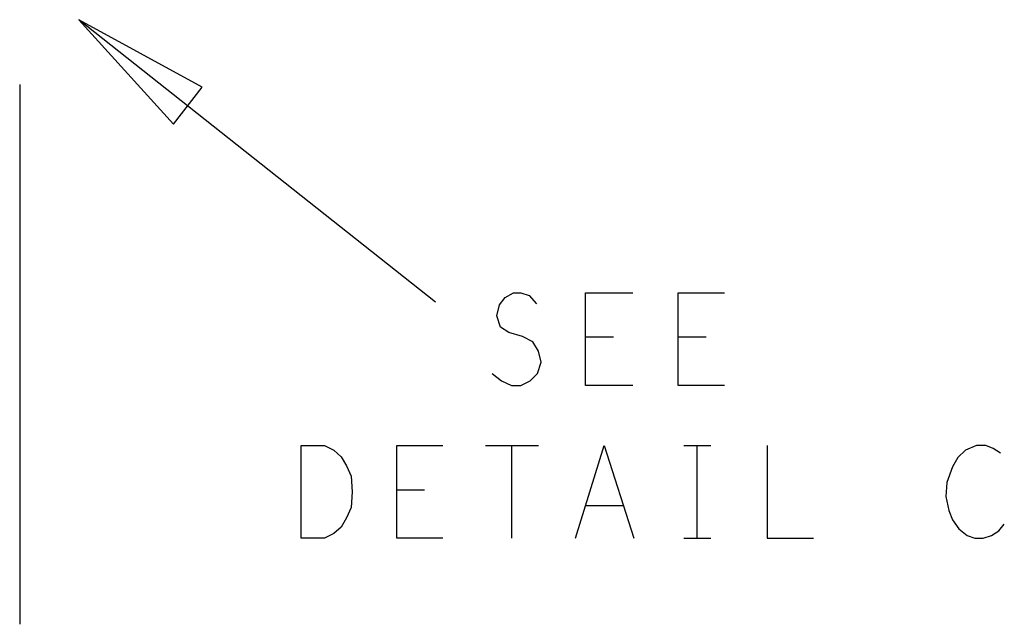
# Model space of a CAD drawing. Extents: x 28 to 61, y 25 to 46.
# Tile 16 of 61: x 38 to 39, y 29.3 to 29.9. Entities that reach past the tile are written whole.
import ezdxf

# ---------------------------------------------------------------- set-up
doc = ezdxf.new("R2010")
doc.units = 0
doc.layers.add('RVP8-TX_d_fab', color=2, linetype='CONTINUOUS')

msp = doc.modelspace()

# ---------------------------------------------------------------- linework, layer by layer
at = {"layer": 'RVP8-TX_d_fab'}
for points in [[(38.4, 29.625), (38.015, 29.93)], [(37.951, 29.86), (37.951, 29.277)], [(38.461, 29.548), (38.471, 29.54), (38.482, 29.535), (38.492, 29.535), (38.502, 29.54), (38.51, 29.548), (38.514, 29.56), (38.511, 29.572), (38.505, 29.582), (38.494, 29.588), (38.479, 29.592), (38.47, 29.598), (38.466, 29.61), (38.469, 29.622), (38.475, 29.63), (38.484, 29.635), (38.492, 29.635), (38.501, 29.632), (38.509, 29.623)], [(38.613, 29.535), (38.562, 29.535), (38.562, 29.635), (38.613, 29.635)], [(38.712, 29.535), (38.662, 29.535), (38.662, 29.635), (38.712, 29.635)], [(38.592, 29.587), (38.562, 29.587)], [(38.692, 29.587), (38.662, 29.587)], [(38.408, 29.37), (38.358, 29.37), (38.358, 29.47), (38.408, 29.47)], [(38.454, 29.47), (38.511, 29.47)], [(38.482, 29.47), (38.482, 29.37)], [(38.551, 29.37), (38.582, 29.47), (38.614, 29.37)], [(38.668, 29.47), (38.697, 29.47)], [(38.682, 29.47), (38.682, 29.37)], [(38.758, 29.47), (38.758, 29.37), (38.808, 29.37)], [(39.01, 29.462), (39.002, 29.467), (38.994, 29.47), (38.984, 29.47), (38.972, 29.465), (38.964, 29.457), (38.958, 29.447), (38.952, 29.43), (38.951, 29.415), (38.954, 29.4), (38.958, 29.39), (38.965, 29.38), (38.974, 29.373), (38.982, 29.37), (38.991, 29.37), (39, 29.373), (39.008, 29.378), (39.014, 29.385)], [(38.388, 29.422), (38.358, 29.422)], [(38.602, 29.405), (38.562, 29.405)], [(38.668, 29.37), (38.697, 29.37)]]:
    msp.add_lwpolyline(points, dxfattribs=at)
for points in [[(38.148, 29.857), (38.015, 29.93), (38.117, 29.817), (38.148, 29.857)], [(38.255, 29.37), (38.255, 29.47), (38.28, 29.47), (38.29, 29.465), (38.298, 29.458), (38.304, 29.448), (38.309, 29.437), (38.31, 29.42), (38.309, 29.403), (38.304, 29.392), (38.298, 29.382), (38.29, 29.375), (38.28, 29.37), (38.255, 29.37)]]:
    msp.add_lwpolyline(points, close=True, dxfattribs=at)

doc.saveas('drawing.dxf')
